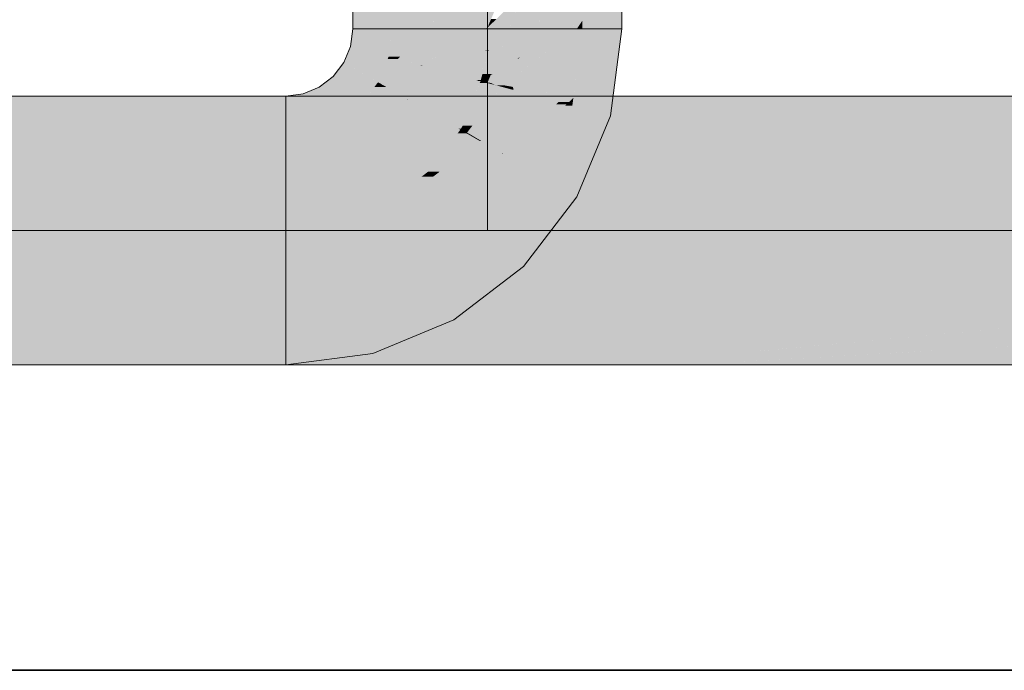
# Model space of a CAD drawing. Extents: x -223 to 557, y -138 to 606.
# Tile 90 of 256: x -9.08 to -5.05, y 58.52 to 61.19. Entities that reach past the tile are written whole.
import ezdxf

# ---------------------------------------------------------------- set-up
doc = ezdxf.new("R2010")
doc.units = 0
doc.layers.get('0').update_dxf_attribs({"lineweight": 35})
doc.layers.add('0-Shading', color=7, linetype='Continuous', lineweight=35)
doc.layers.add('5_EG-NEU', color=7, linetype='Continuous', lineweight=25)
doc.layers.add('H_Ruecklauf_OG', color=5, linetype='Continuous', lineweight=18, true_color=0x0000ff)
doc.layers.add('H_Vorlauf_OG', color=1, linetype='Continuous', lineweight=18, true_color=0xff0000)

# ---------------------------------------------------------------- blocks, each defined once
blk = doc.blocks.new('Shading-A07ALDT11N', base_point=(16.4127, 8.9635))
at = {"layer": '0-Shading', "color": 14, "true_color": 0xb00000}
for points in [[(-14.323, 60.7118), (-7.2642, 60.7118), (-14.4084, 60.8729)], [(-8.2344, 60.7337), (-7.3665, 60.8729), (-14.4084, 60.8729)], [(-7.2748, 60.7337), (-8.2344, 60.7337), (-7.3665, 60.8729)], [(-7.2748, 60.7337), (-7.3419, 60.8729), (-7.3665, 60.8729)], [(-7.2642, 60.7118), (-7.1757, 60.7118), (-7.3419, 60.8729)], [(-7.1757, 60.7118), (-7.3419, 60.8729), (-7.2281, 60.8729)], [(-7.1757, 60.7118), (-6.8421, 60.7118), (-7.2281, 60.8729)], [(-6.8421, 60.7118), (-7.2281, 60.8729), (-6.8705, 60.8729)], [(-6.8421, 60.7118), (-5.2377, 60.8729), (-6.8705, 60.8729)], [(-5.7141, 60.8251), (-4.8459, 60.8251), (-5.2377, 60.8729)], [(-4.8459, 60.8251), (-4.8459, 60.8729), (-5.2377, 60.8729)], [(-6.8421, 60.7118), (-4.8459, 60.7118), (-5.7141, 60.8251)], [(-4.8459, 60.7118), (-5.7141, 60.8251), (-4.8459, 60.8251)], [(-7.2642, 60.7118), (-7.2748, 60.7337), (-8.2344, 60.7337)], [(-6.2344, 59.8256), (-12.4008, 59.8256), (-5.3617, 59.934)], [(-12.4008, 59.8256), (-5.3617, 59.934), (-10.7541, 59.934)], [(-6.0906, 59.8267), (-6.2257, 59.8267), (-4.9321, 59.934)], [(-6.2257, 59.8267), (-4.9321, 59.934), (-5.3617, 59.934)], [(-5.3151, 59.8325), (-6.0273, 59.8325), (-3.5384, 59.934)], [(-6.0273, 59.8325), (-3.5384, 59.934), (-4.9321, 59.934)], [(-5.3151, 59.8325), (2.0746, 59.8884), (-4.3363, 59.8884)], [(-5.3151, 59.8325), (-0.8242, 59.8325), (2.0746, 59.8884)], [(-13.2013, 59.7729), (-6.2344, 59.8256), (-12.4008, 59.8256)], [(-12.596, 59.7775), (-6.6218, 59.7775), (-6.2344, 59.8256)], [(-6.6712, 59.7729), (-6.3598, 59.7729), (-6.0906, 59.8267)], [(-6.6218, 59.7775), (-6.1024, 59.8256), (-6.2344, 59.8256)], [(-6.3598, 59.7729), (-3.9179, 59.7729), (-5.3151, 59.8325)], [(-6.3598, 59.7729), (-6.0906, 59.8267), (-5.4179, 59.8267)], [(-6.2344, 59.8256), (-6.0906, 59.8267), (-6.2257, 59.8267)], [(-6.1024, 59.8256), (-6.2344, 59.8256), (-6.0906, 59.8267)], [(-6.0906, 59.8267), (-5.3151, 59.8325), (-6.0273, 59.8325)], [(-6.0906, 59.8267), (-5.4179, 59.8267), (-5.3151, 59.8325)], [(-3.9179, 59.7729), (-5.3151, 59.8325), (-0.8242, 59.8325)], [(-13.2013, 59.7729), (-6.6712, 59.7729), (-12.596, 59.7775)], [(-6.6712, 59.7729), (-12.596, 59.7775), (-6.6218, 59.7775)]]:
    blk.add_solid(points, dxfattribs=at)
at = {"layer": '0-Shading', "color": 1, "true_color": 0xf50000}
for points in [[(-14.3199, 60.7094), (-7.2642, 60.7118), (-14.323, 60.7118)], [(-7.2655, 60.7094), (-14.3199, 60.7094), (-7.2642, 60.7118)], [(-7.3682, 60.5238), (-7.2655, 60.7094), (-14.3199, 60.7094)], [(-13.8044, 60.3229), (-7.6081, 60.3229), (-14.316, 60.7065)], [(-7.3682, 60.5238), (-11.1216, 60.5238), (-14.2106, 60.7065)], [(-7.6081, 60.3229), (-7.2932, 60.3229), (-6.8421, 60.7118)], [(-7.5368, 60.3591), (-6.8421, 60.7118), (-7.1757, 60.7118)], [(-7.3682, 60.5238), (-7.1757, 60.7118), (-7.2642, 60.7118)], [(-7.2932, 60.3229), (-4.5772, 60.3229), (-4.8459, 60.7118)], [(-7.2932, 60.3229), (-6.8421, 60.7118), (-4.8459, 60.7118)], [(-7.6081, 60.3229), (-7.3682, 60.5238), (-11.1216, 60.5238)], [(-7.5368, 60.3591), (-7.5649, 60.3591), (-7.3682, 60.5238)], [(-7.6081, 60.3229), (-7.5368, 60.3591), (-7.5649, 60.3591)], [(-13.7964, 60.3181), (-7.6081, 60.3229), (-13.8044, 60.3229)], [(-7.6218, 60.3181), (-13.7964, 60.3181), (-7.6081, 60.3229)], [(-7.7572, 60.2708), (-13.7175, 60.2708), (-13.7964, 60.3181)], [(-7.7572, 60.2708), (-7.6218, 60.3181), (-13.7964, 60.3181)], [(-10.7541, 59.934), (-5.3617, 59.934), (-7.2932, 60.3229)], [(-7.7572, 60.2708), (-7.2932, 60.3229), (-7.6081, 60.3229)], [(-5.3617, 59.934), (-7.2932, 60.3229), (-4.5772, 60.3229)], [(-5.3617, 59.934), (-4.9321, 59.934), (-4.5772, 60.3229)], [(-13.6742, 60.2448), (-7.7572, 60.2708), (-13.7175, 60.2708)], [(-13.5754, 60.2448), (-13.6742, 60.2448), (-7.7572, 60.2708)], [(-13.6702, 60.2443), (-7.9922, 60.2443), (-7.7572, 60.2708)], [(-10.7541, 59.934), (-7.9922, 60.2443), (-13.6702, 60.2443)]]:
    blk.add_solid(points, dxfattribs=at)
blk = doc.blocks.new('Shading-A07ALDT31N', base_point=(-18.54, 59.0494))
at = {"layer": '0-Shading', "color": 174, "true_color": 0x0000b0}
for points in [[(-7.7172, 61.1479), (-7.5561, 61.1479), (-7.7172, 61.9173)], [(-7.5561, 61.1479), (-7.7172, 61.9173), (-7.5561, 61.9173)], [(-6.7783, 61.1827), (-6.6172, 61.1827), (-6.6172, 61.4223)], [(-6.7783, 61.1827), (-6.6172, 61.4223), (-6.7783, 61.4223)], [(-6.7783, 61.1479), (-6.6172, 61.1479), (-6.7783, 61.1827)], [(-6.6172, 61.1479), (-6.7783, 61.1827), (-6.6172, 61.1827)], [(-12.3422, 60.7118), (-8.5921, 60.8729), (-12.3422, 60.8729)], [(-10.9883, 60.77), (-7.9922, 60.77), (-8.5921, 60.8729)], [(-8.4611, 60.8504), (-8.063, 60.8729), (-8.5921, 60.8729)], [(-7.9922, 60.8504), (-8.4611, 60.8504), (-8.063, 60.8729)], [(-7.9922, 60.8504), (-7.9922, 60.8729), (-8.063, 60.8729)], [(-7.9922, 60.77), (-7.9922, 60.8504), (-8.4611, 60.8504)], [(-12.3422, 60.7118), (-7.9922, 60.7118), (-10.9883, 60.77)], [(-7.9922, 60.7118), (-10.9883, 60.77), (-7.9922, 60.77)], [(-12.3422, 59.7729), (-7.9922, 59.7729), (-12.3422, 59.934)], [(-7.9922, 59.7729), (-12.3422, 59.934), (-7.9922, 59.934)]]:
    blk.add_solid(points, dxfattribs=at)
at = {"layer": '0-Shading', "color": 5, "true_color": 0x0000f5}
for points in [[(-7.5561, 61.1479), (-7.1672, 61.9173), (-7.4339, 61.9173)], [(-7.5561, 61.1479), (-7.4339, 61.9173), (-7.5561, 61.9173)], [(-7.5168, 61.1484), (-7.5559, 61.1484), (-7.1672, 61.8369)], [(-7.5559, 61.1484), (-7.1672, 61.8369), (-7.2078, 61.8369)], [(-6.7783, 61.1827), (-6.9526, 61.1827), (-6.7783, 61.5344)], [(-7.4159, 61.1496), (-7.5162, 61.1496), (-7.1672, 61.4042)], [(-7.5162, 61.1496), (-7.1672, 61.4042), (-7.3869, 61.4042)], [(-7.1672, 61.1526), (-7.4129, 61.1526), (-7.1672, 61.4042)], [(-7.1668, 61.1534), (-7.1672, 61.1534), (-7.1503, 61.4042)], [(-7.1672, 61.1534), (-7.1503, 61.4042), (-7.1672, 61.4042)], [(-7.1668, 61.1534), (-7.1104, 61.2866), (-7.1581, 61.2866)], [(-7.0728, 61.1564), (-7.1634, 61.1564), (-7.0272, 61.2901)], [(-6.9608, 61.1664), (-7.0693, 61.1664), (-6.8994, 61.2901)], [(-7.0693, 61.1664), (-6.8994, 61.2901), (-7.0272, 61.2901)], [(-7.1672, 61.1526), (-7.1298, 61.1893), (-7.1517, 61.1893)], [(-6.9608, 61.1664), (-6.7783, 61.1827), (-6.9526, 61.1827)], [(-6.9608, 61.1664), (-6.8056, 61.1664), (-6.7783, 61.1827)], [(-6.8365, 61.1479), (-6.8017, 61.1479), (-6.7783, 61.1827)], [(-6.8017, 61.1479), (-6.7783, 61.1479), (-6.7783, 61.1827)], [(-7.571, 61.035), (-7.517, 61.1479), (-7.5561, 61.1479)], [(-7.5561, 61.1479), (-7.517, 61.1479), (-7.5168, 61.1484)], [(-7.5561, 61.1479), (-7.5168, 61.1484), (-7.5559, 61.1484)], [(-7.4429, 61.1209), (-7.5299, 61.1209), (-7.4175, 61.1479)], [(-7.5299, 61.1209), (-7.4175, 61.1479), (-7.517, 61.1479)], [(-7.517, 61.1479), (-7.4175, 61.1479), (-7.5168, 61.1484)], [(-7.5168, 61.1484), (-7.4171, 61.1484), (-7.4159, 61.1496)], [(-7.5168, 61.1484), (-7.4159, 61.1496), (-7.5162, 61.1496)], [(-7.4175, 61.1479), (-7.5168, 61.1484), (-7.4171, 61.1484)], [(-7.2461, 61.1078), (-7.4552, 61.1078), (-7.1757, 61.1479)], [(-7.4552, 61.1078), (-7.1757, 61.1479), (-7.4175, 61.1479)], [(-7.4175, 61.1479), (-7.1757, 61.1479), (-7.4159, 61.1496)], [(-7.4159, 61.1496), (-7.1726, 61.1496), (-7.1672, 61.1526)], [(-7.4159, 61.1496), (-7.1672, 61.1526), (-7.4129, 61.1526)], [(-7.1757, 61.1479), (-7.4159, 61.1496), (-7.1726, 61.1496)], [(-7.1762, 61.0798), (-7.2954, 61.0798), (-7.1672, 61.1479)], [(-7.2954, 61.0798), (-7.1672, 61.1479), (-7.1757, 61.1479)], [(-7.1074, 61.0713), (-7.1773, 61.0713), (-7.0756, 61.1479)], [(-7.1773, 61.0713), (-7.0756, 61.1479), (-7.1672, 61.1479)], [(-7.1757, 61.1479), (-7.1672, 61.1479), (-7.1672, 61.1526)], [(-7.1672, 61.1479), (-7.0756, 61.1479), (-7.0728, 61.1564)], [(-7.115, 61.1526), (-7.1672, 61.1526), (-7.0728, 61.1564)], [(-7.1672, 61.1526), (-7.0728, 61.1564), (-7.1634, 61.1564)], [(-7.1672, 61.1526), (-7.1668, 61.1534), (-7.1672, 61.1534)], [(-7.1672, 61.1479), (-7.115, 61.1526), (-7.1672, 61.1526)], [(-7.0378, 61.0303), (-7.1244, 61.0303), (-6.9699, 61.1479)], [(-7.1244, 61.0303), (-6.9699, 61.1479), (-7.0756, 61.1479)], [(-6.9782, 60.9179), (-7.1027, 60.9179), (-6.8017, 61.1479)], [(-7.0756, 61.1479), (-6.9699, 61.1479), (-7.0728, 61.1564)], [(-7.0728, 61.1564), (-6.9608, 61.1664), (-7.0693, 61.1664)], [(-7.0728, 61.1564), (-6.9657, 61.1564), (-6.9608, 61.1664)], [(-6.9699, 61.1479), (-7.0728, 61.1564), (-6.9657, 61.1564)], [(-6.96, 61.027), (-7.0397, 61.027), (-6.8017, 61.1479)], [(-7.0397, 61.027), (-6.8017, 61.1479), (-6.8365, 61.1479)], [(-7.0341, 61.0303), (-7.0378, 61.0303), (-6.8365, 61.1479)], [(-7.0378, 61.0303), (-6.8365, 61.1479), (-6.9699, 61.1479)], [(-6.8112, 60.8984), (-6.9932, 60.8984), (-6.7783, 61.1479)], [(-6.9932, 60.8984), (-6.7783, 61.1479), (-6.8017, 61.1479)], [(-6.9699, 61.1479), (-6.8365, 61.1479), (-6.9608, 61.1664)], [(-6.8365, 61.1479), (-6.9608, 61.1664), (-6.8056, 61.1664)], [(-7.5237, 61.035), (-7.571, 61.035), (-7.4552, 61.1078)], [(-7.571, 61.035), (-7.4552, 61.1078), (-7.5362, 61.1078)], [(-7.4552, 61.1078), (-7.5362, 61.1078), (-7.5299, 61.1209)], [(-7.4552, 61.1078), (-7.4429, 61.1209), (-7.5299, 61.1209)], [(-7.2954, 61.0798), (-7.4816, 61.0798), (-7.4552, 61.1078)], [(-7.2954, 61.0798), (-7.2461, 61.1078), (-7.4552, 61.1078)], [(-7.3912, 61.0253), (-7.5329, 61.0253), (-7.2954, 61.0798)], [(-7.5329, 61.0253), (-7.2954, 61.0798), (-7.4816, 61.0798)], [(-7.1789, 61.0593), (-7.3314, 61.0593), (-7.2954, 61.0798)], [(-7.1789, 61.0593), (-7.1762, 61.0798), (-7.2954, 61.0798)], [(-7.152, 60.9636), (-7.1875, 60.9636), (-7.1111, 61.0623)], [(-7.1875, 60.9636), (-7.1111, 61.0623), (-7.1611, 61.0623)], [(-7.1789, 61.0593), (-7.1074, 61.0713), (-7.1773, 61.0713)], [(-7.1619, 61.0593), (-7.1789, 61.0593), (-7.1611, 61.0623)], [(-7.1111, 61.0623), (-7.1611, 61.0623), (-7.1074, 61.0713)], [(-7.6145, 60.9299), (-7.5332, 61.0249), (-7.5752, 61.0249)], [(-7.5332, 61.0249), (-7.5752, 61.0249), (-7.571, 61.035)], [(-7.5329, 61.0253), (-7.5346, 61.0253), (-7.571, 61.035)], [(-7.5329, 61.0253), (-7.5237, 61.035), (-7.571, 61.035)], [(-7.4371, 60.9992), (-7.5553, 60.9992), (-7.5332, 61.0249)], [(-7.5332, 61.0249), (-7.5329, 61.0253), (-7.5346, 61.0253)], [(-7.5315, 61.0249), (-7.5332, 61.0249), (-7.5329, 61.0253)], [(-7.4411, 61.0002), (-7.5315, 61.0249), (-7.5332, 61.0249)], [(-7.4352, 61.0002), (-7.3912, 61.0253), (-7.5329, 61.0253)], [(-7.4352, 61.0002), (-7.4411, 61.0002), (-7.5315, 61.0249)], [(-7.1867, 61.0002), (-7.4352, 61.0002), (-7.1789, 61.0593)], [(-7.4352, 61.0002), (-7.1789, 61.0593), (-7.3314, 61.0593)], [(-7.1941, 60.939), (-7.1947, 60.939), (-7.1619, 61.0593)], [(-7.1947, 60.939), (-7.1619, 61.0593), (-7.1789, 61.0593)], [(-7.079, 60.959), (-7.1539, 60.959), (-7.0397, 61.027)], [(-7.152, 60.9636), (-7.0378, 61.0303), (-7.1244, 61.0303)], [(-7.1462, 60.9636), (-7.152, 60.9636), (-7.0397, 61.027)], [(-7.152, 60.9636), (-7.0397, 61.027), (-7.0435, 61.027)], [(-7.1027, 60.9179), (-6.96, 61.027), (-7.0397, 61.027)], [(-7.0397, 61.027), (-7.0435, 61.027), (-7.0378, 61.0303)], [(-7.0397, 61.027), (-7.0341, 61.0303), (-7.0378, 61.0303)], [(-7.5491, 60.9299), (-7.6145, 60.9299), (-7.4371, 60.9992)], [(-7.6145, 60.9299), (-7.4371, 60.9992), (-7.5553, 60.9992)], [(-7.2035, 60.9366), (-7.5383, 60.9366), (-7.4371, 60.9992)], [(-7.4371, 60.9992), (-7.4352, 61.0002), (-7.4411, 61.0002)], [(-7.431, 60.9992), (-7.4371, 60.9992), (-7.4352, 61.0002)], [(-7.2112, 60.9386), (-7.431, 60.9992), (-7.4371, 60.9992)], [(-7.1948, 60.9386), (-7.1867, 61.0002), (-7.4352, 61.0002)], [(-7.1948, 60.9386), (-7.2112, 60.9386), (-7.431, 60.9992)], [(-7.1641, 60.9344), (-7.1953, 60.9344), (-7.1539, 60.959)], [(-7.1882, 60.9386), (-7.1948, 60.9386), (-7.1539, 60.959)], [(-7.1948, 60.9386), (-7.1539, 60.959), (-7.1598, 60.959)], [(-7.1941, 60.939), (-7.152, 60.9636), (-7.1875, 60.9636)], [(-7.0962, 60.9292), (-7.1662, 60.9292), (-7.079, 60.959)], [(-7.1662, 60.9292), (-7.079, 60.959), (-7.1539, 60.959)], [(-7.1539, 60.959), (-7.1598, 60.959), (-7.152, 60.9636)], [(-7.1539, 60.959), (-7.1462, 60.9636), (-7.152, 60.9636)], [(-7.6839, 60.8395), (-7.5807, 60.9103), (-7.6295, 60.9103)], [(-7.4945, 60.8606), (-7.6532, 60.8606), (-7.5807, 60.9103)], [(-7.5807, 60.9103), (-7.6295, 60.9103), (-7.6145, 60.9299)], [(-7.5803, 60.9106), (-7.5811, 60.9106), (-7.6145, 60.9299)], [(-7.5803, 60.9106), (-7.5491, 60.9299), (-7.6145, 60.9299)], [(-7.5807, 60.9103), (-7.5803, 60.9106), (-7.5811, 60.9106)], [(-7.5798, 60.9103), (-7.5807, 60.9103), (-7.5803, 60.9106)], [(-7.4955, 60.8611), (-7.5798, 60.9103), (-7.5807, 60.9103)], [(-7.303, 60.9106), (-7.5803, 60.9106), (-7.2035, 60.9366)], [(-7.5803, 60.9106), (-7.2035, 60.9366), (-7.5383, 60.9366)], [(-7.4924, 60.8611), (-7.303, 60.9106), (-7.5803, 60.9106)], [(-7.4924, 60.8611), (-7.4955, 60.8611), (-7.5798, 60.9103)], [(-7.2257, 60.8611), (-7.4924, 60.8611), (-7.1953, 60.9344)], [(-7.4924, 60.8611), (-7.1953, 60.9344), (-7.2119, 60.9344)], [(-7.2753, 60.7396), (-7.276, 60.7396), (-7.1672, 60.9268)], [(-7.276, 60.7396), (-7.1672, 60.9268), (-7.1984, 60.9268)], [(-7.2283, 60.7524), (-7.2679, 60.7524), (-7.1069, 60.9107)], [(-7.2679, 60.7524), (-7.1069, 60.9107), (-7.1765, 60.9107)], [(-7.1953, 60.9344), (-7.2119, 60.9344), (-7.2035, 60.9366)], [(-7.2035, 60.9366), (-7.1948, 60.9386), (-7.2112, 60.9386)], [(-7.195, 60.9366), (-7.2035, 60.9366), (-7.1948, 60.9386)], [(-7.1953, 60.9344), (-7.195, 60.9366), (-7.2035, 60.9366)], [(-7.1672, 60.9268), (-7.1984, 60.9268), (-7.1953, 60.9344)], [(-7.1953, 60.9344), (-7.1882, 60.9386), (-7.1948, 60.9386)], [(-7.1662, 60.9292), (-7.176, 60.9292), (-7.1953, 60.9344)], [(-7.1662, 60.9292), (-7.1641, 60.9344), (-7.1953, 60.9344)], [(-7.1948, 60.9386), (-7.1941, 60.939), (-7.1947, 60.939)], [(-7.1069, 60.9107), (-7.1765, 60.9107), (-7.1672, 60.9268)], [(-7.1672, 60.9268), (-7.1662, 60.9292), (-7.176, 60.9292)], [(-7.153, 60.9268), (-7.1672, 60.9268), (-7.1662, 60.9292)], [(-7.1338, 60.9179), (-7.153, 60.9268), (-7.1672, 60.9268)], [(-7.1027, 60.9179), (-7.0962, 60.9292), (-7.1662, 60.9292)], [(-7.1027, 60.9179), (-7.1338, 60.9179), (-7.153, 60.9268)], [(-7.1069, 60.9107), (-7.1027, 60.9179), (-7.1338, 60.9179)], [(-7.0048, 60.8833), (-7.1279, 60.8833), (-7.1069, 60.9107)], [(-7.0621, 60.9107), (-7.1069, 60.9107), (-7.1027, 60.9179)], [(-7.0611, 60.8984), (-7.0621, 60.9107), (-7.1069, 60.9107)], [(-6.9932, 60.8984), (-6.9782, 60.9179), (-7.1027, 60.9179)], [(-6.9932, 60.8984), (-7.0611, 60.8984), (-7.0621, 60.9107)], [(-7.5644, 60.8395), (-7.6839, 60.8395), (-7.4945, 60.8606)], [(-7.6839, 60.8395), (-7.4945, 60.8606), (-7.6532, 60.8606)], [(-7.4102, 60.8119), (-7.6562, 60.8119), (-7.4945, 60.8606)], [(-7.4945, 60.8606), (-7.4924, 60.8611), (-7.4955, 60.8611)], [(-7.4914, 60.8606), (-7.4945, 60.8606), (-7.4924, 60.8611)], [(-7.2851, 60.7396), (-7.4914, 60.8606), (-7.4945, 60.8606)], [(-7.2761, 60.7394), (-7.2257, 60.8611), (-7.4924, 60.8611)], [(-7.2766, 60.7396), (-7.2851, 60.7396), (-7.4914, 60.8606)], [(-7.1008, 60.7873), (-7.2015, 60.7873), (-7.0048, 60.8833)], [(-7.2015, 60.7873), (-7.0048, 60.8833), (-7.1279, 60.8833)], [(-7.0048, 60.8833), (-6.9932, 60.8984), (-7.0611, 60.8984)], [(-6.8759, 60.8488), (-7.0393, 60.8488), (-7.0048, 60.8833)], [(-6.9084, 60.8833), (-7.0048, 60.8833), (-6.9932, 60.8984)], [(-6.943, 60.8668), (-6.9084, 60.8833), (-7.0048, 60.8833)], [(-6.8153, 60.8668), (-6.8112, 60.8984), (-6.9932, 60.8984)], [(-6.8153, 60.8668), (-6.943, 60.8668), (-6.9084, 60.8833)], [(-6.8759, 60.8488), (-6.8153, 60.8668), (-6.943, 60.8668)], [(-6.8333, 60.8488), (-6.8759, 60.8488), (-6.8153, 60.8668)], [(-6.8189, 60.8398), (-6.8423, 60.8398), (-6.8153, 60.8668)], [(-7.6562, 60.8119), (-7.7199, 60.8119), (-7.6839, 60.8395)], [(-7.6562, 60.8119), (-7.5644, 60.8395), (-7.6839, 60.8395)], [(-7.1051, 60.6381), (-6.8423, 60.8398), (-6.8857, 60.8398)], [(-6.9007, 60.6381), (-7.1051, 60.6381), (-6.8197, 60.8337)], [(-7.1051, 60.6381), (-6.8197, 60.8337), (-6.8502, 60.8337)], [(-6.9428, 60.7873), (-7.1008, 60.7873), (-6.8759, 60.8488)], [(-7.1008, 60.7873), (-6.8759, 60.8488), (-7.0393, 60.8488)], [(-6.8423, 60.8398), (-6.8857, 60.8398), (-6.8759, 60.8488)], [(-6.8423, 60.8398), (-6.8333, 60.8488), (-6.8759, 60.8488)], [(-6.8197, 60.8337), (-6.8502, 60.8337), (-6.8423, 60.8398)], [(-6.8197, 60.8337), (-6.8189, 60.8398), (-6.8423, 60.8398)], [(-7.6145, 60.7702), (-7.7742, 60.7702), (-7.6562, 60.8119)], [(-7.7742, 60.7702), (-7.6562, 60.8119), (-7.7199, 60.8119)], [(-7.5858, 60.7415), (-7.4102, 60.8119), (-7.6562, 60.8119)], [(-7.2884, 60.7415), (-7.5858, 60.7415), (-7.4102, 60.8119)], [(-7.1356, 60.7524), (-7.2283, 60.7524), (-7.1008, 60.7873)], [(-7.2283, 60.7524), (-7.1008, 60.7873), (-7.2015, 60.7873)], [(-7.0465, 60.692), (-7.1961, 60.692), (-6.9428, 60.7873)], [(-7.1961, 60.692), (-6.9428, 60.7873), (-7.1008, 60.7873)], [(-7.7546, 60.7364), (-7.8559, 60.7364), (-7.7742, 60.7702)], [(-7.7576, 60.7415), (-7.6145, 60.7702), (-7.7742, 60.7702)], [(-7.5858, 60.7415), (-7.7576, 60.7415), (-7.6145, 60.7702)], [(-7.7546, 60.7364), (-7.5858, 60.7415), (-7.7576, 60.7415)], [(-7.5807, 60.7364), (-7.7546, 60.7364), (-7.5858, 60.7415)], [(-7.2851, 60.7396), (-7.5839, 60.7396), (-7.5858, 60.7415)], [(-7.2851, 60.7396), (-7.2884, 60.7415), (-7.5858, 60.7415)], [(-7.5797, 60.7354), (-7.2851, 60.7396), (-7.5839, 60.7396)], [(-7.2777, 60.7354), (-7.5797, 60.7354), (-7.2851, 60.7396)], [(-7.2761, 60.7394), (-7.2846, 60.7394), (-7.2851, 60.7396)], [(-7.2761, 60.7394), (-7.2766, 60.7396), (-7.2851, 60.7396)], [(-7.2777, 60.7354), (-7.2761, 60.7394), (-7.2846, 60.7394)], [(-7.2694, 60.7354), (-7.2777, 60.7354), (-7.2761, 60.7394)], [(-7.2383, 60.7394), (-7.2761, 60.7394), (-7.2283, 60.7524)], [(-7.2761, 60.7394), (-7.2753, 60.7396), (-7.276, 60.7396)], [(-7.2501, 60.724), (-7.2383, 60.7394), (-7.2761, 60.7394)], [(-7.2753, 60.7396), (-7.2283, 60.7524), (-7.2679, 60.7524)], [(-7.1641, 60.724), (-7.2501, 60.724), (-7.1356, 60.7524)], [(-7.2501, 60.724), (-7.1356, 60.7524), (-7.2283, 60.7524)], [(-10.4394, 60.3229), (-12.3422, 60.7118), (-7.9922, 60.7118)], [(-10.4394, 60.3229), (-7.9922, 60.3229), (-7.9922, 60.7118)], [(-7.8754, 60.7118), (-7.9922, 60.7118), (-7.8793, 60.7267)], [(-7.7787, 60.351), (-7.9922, 60.351), (-7.8754, 60.7118)], [(-7.9922, 60.351), (-7.8754, 60.7118), (-7.9922, 60.7118)], [(-7.749, 60.7267), (-7.8793, 60.7267), (-7.7546, 60.7364)], [(-7.8793, 60.7267), (-7.7546, 60.7364), (-7.8559, 60.7364)], [(-7.8008, 60.4334), (-7.749, 60.7267), (-7.8793, 60.7267)], [(-7.5797, 60.4334), (-7.8008, 60.4334), (-7.749, 60.7267)], [(-7.6554, 60.5645), (-7.5807, 60.7364), (-7.7546, 60.7364)], [(-7.4089, 60.5645), (-7.6554, 60.5645), (-7.5807, 60.7364)], [(-7.4089, 60.5645), (-7.2777, 60.7354), (-7.5797, 60.7354)], [(-7.4089, 60.5645), (-7.2525, 60.7208), (-7.2889, 60.7208)], [(-7.2525, 60.7208), (-7.2889, 60.7208), (-7.2777, 60.7354)], [(-7.1984, 60.6896), (-7.2838, 60.6896), (-7.2525, 60.7208)], [(-7.258, 60.724), (-7.2694, 60.7354), (-7.2777, 60.7354)], [(-7.2501, 60.724), (-7.258, 60.724), (-7.2694, 60.7354)], [(-7.2525, 60.7208), (-7.2501, 60.724), (-7.258, 60.724)], [(-7.2448, 60.7208), (-7.2525, 60.7208), (-7.2501, 60.724)], [(-7.2025, 60.692), (-7.2448, 60.7208), (-7.2525, 60.7208)], [(-7.1961, 60.692), (-7.1641, 60.724), (-7.2501, 60.724)], [(-7.1961, 60.692), (-7.2025, 60.692), (-7.2448, 60.7208)], [(-7.3615, 60.5645), (-7.4089, 60.5645), (-7.1984, 60.6896)], [(-7.4089, 60.5645), (-7.1984, 60.6896), (-7.2838, 60.6896)], [(-7.1069, 60.6368), (-7.2673, 60.6368), (-7.1984, 60.6896)], [(-7.1984, 60.6896), (-7.1961, 60.692), (-7.2025, 60.692)], [(-7.1921, 60.6896), (-7.1984, 60.6896), (-7.1961, 60.692)], [(-7.1093, 60.6381), (-7.1921, 60.6896), (-7.1984, 60.6896)], [(-7.1051, 60.6381), (-7.0465, 60.692), (-7.1961, 60.692)], [(-7.1051, 60.6381), (-7.1093, 60.6381), (-7.1921, 60.6896)], [(-7.2676, 60.544), (-7.3883, 60.544), (-7.1069, 60.6368)], [(-7.3883, 60.544), (-7.1069, 60.6368), (-7.2673, 60.6368)], [(-6.9409, 60.5409), (-7.2728, 60.5409), (-7.1069, 60.6368)], [(-7.1069, 60.6368), (-7.1051, 60.6381), (-7.1093, 60.6381)], [(-7.1028, 60.6368), (-7.1069, 60.6368), (-7.1051, 60.6381)], [(-6.9409, 60.5409), (-7.1028, 60.6368), (-7.1069, 60.6368)], [(-6.9409, 60.5409), (-6.9007, 60.6381), (-7.1051, 60.6381)], [(-7.5797, 60.4334), (-7.4089, 60.5645), (-7.6554, 60.5645)], [(-7.5797, 60.4334), (-7.3883, 60.544), (-7.4357, 60.544)], [(-7.3441, 60.4998), (-7.4648, 60.4998), (-7.3883, 60.544)], [(-7.3883, 60.544), (-7.4357, 60.544), (-7.4089, 60.5645)], [(-7.3883, 60.544), (-7.3615, 60.5645), (-7.4089, 60.5645)], [(-7.3441, 60.4998), (-7.2676, 60.544), (-7.3883, 60.544)], [(-6.9725, 60.4998), (-7.3441, 60.4998), (-6.9409, 60.5409)], [(-7.3441, 60.4998), (-6.9409, 60.5409), (-7.2728, 60.5409)], [(-7.5043, 60.4334), (-7.5797, 60.4334), (-7.3441, 60.4998)], [(-7.5797, 60.4334), (-7.3441, 60.4998), (-7.4648, 60.4998)], [(-7.2525, 60.4082), (-7.5652, 60.4082), (-7.3441, 60.4998)], [(-7.1339, 60.2895), (-6.9725, 60.4998), (-7.3441, 60.4998)], [(-7.7787, 60.351), (-7.5797, 60.4334), (-7.8008, 60.4334)], [(-7.5652, 60.4082), (-7.6406, 60.4082), (-7.5797, 60.4334)], [(-7.5652, 60.4082), (-7.5043, 60.4334), (-7.5797, 60.4334)], [(-7.5321, 60.351), (-7.7787, 60.351), (-7.5652, 60.4082)], [(-7.7787, 60.351), (-7.5652, 60.4082), (-7.6406, 60.4082)], [(-7.4966, 60.2895), (-7.2525, 60.4082), (-7.5652, 60.4082)], [(-7.1339, 60.2895), (-7.4966, 60.2895), (-7.2525, 60.4082)], [(-7.7712, 60.3229), (-7.9922, 60.3229), (-7.7787, 60.351)], [(-7.9922, 60.3229), (-7.7787, 60.351), (-7.9922, 60.351)], [(-7.7105, 60.0966), (-7.5321, 60.351), (-7.7787, 60.351)], [(-7.3853, 60.0966), (-7.7105, 60.0966), (-7.5321, 60.351)], [(-11.602, 60.0853), (-7.9922, 60.0853), (-7.9922, 60.3229)], [(-11.602, 60.0853), (-7.9922, 60.3229), (-10.4394, 60.3229)], [(-7.678, 59.9754), (-7.9922, 59.9754), (-7.7712, 60.3229)], [(-7.9922, 59.9754), (-7.7712, 60.3229), (-7.9922, 60.3229)], [(-7.3853, 60.0966), (-7.1339, 60.2895), (-7.4966, 60.2895)], [(-7.678, 59.9754), (-7.3853, 60.0966), (-7.7105, 60.0966)], [(-12.3422, 59.934), (-7.9922, 59.934), (-11.602, 60.0853)], [(-7.9922, 59.934), (-11.602, 60.0853), (-7.9922, 60.0853)], [(-7.9922, 59.934), (-7.678, 59.9754), (-7.9922, 59.9754)]]:
    blk.add_solid(points, dxfattribs=at)
at = {"layer": '0-Shading', "color": 174, "true_color": 0x0000af}
for points in [[(-7.5655, 61.0767), (-7.7266, 61.0767), (-7.5561, 61.1479)], [(-7.7266, 61.0767), (-7.5561, 61.1479), (-7.7172, 61.1479)], [(-6.6298, 61.0523), (-6.7909, 61.0523), (-6.6172, 61.1479)], [(-6.7909, 61.0523), (-6.6172, 61.1479), (-6.7783, 61.1479)], [(-7.571, 61.035), (-7.7439, 61.035), (-7.7266, 61.0767)], [(-7.571, 61.035), (-7.5655, 61.0767), (-7.7266, 61.0767)], [(-7.5812, 61.0104), (-7.7541, 61.0104), (-7.571, 61.035)], [(-7.7541, 61.0104), (-7.571, 61.035), (-7.7439, 61.035)], [(-6.6542, 60.8668), (-6.8153, 60.8668), (-6.6298, 61.0523)], [(-6.8153, 60.8668), (-6.6298, 61.0523), (-6.7909, 61.0523)], [(-7.6554, 60.9534), (-7.7978, 60.9534), (-7.7541, 61.0104)], [(-7.6145, 60.9299), (-7.5812, 61.0104), (-7.7541, 61.0104)], [(-7.7541, 60.9097), (-7.8547, 60.9097), (-7.7978, 60.9534)], [(-7.7742, 60.9299), (-7.6554, 60.9534), (-7.7978, 60.9534)], [(-7.6145, 60.9299), (-7.7742, 60.9299), (-7.6554, 60.9534)], [(-7.8389, 60.8823), (-7.921, 60.8823), (-7.8547, 60.9097)], [(-7.8142, 60.8395), (-7.7541, 60.9097), (-7.8547, 60.9097)], [(-7.6839, 60.8395), (-7.8142, 60.8395), (-7.7541, 60.9097)], [(-7.6839, 60.8395), (-7.6145, 60.9299), (-7.7742, 60.9299)], [(-7.9185, 60.8729), (-7.9922, 60.8729), (-7.921, 60.8823)], [(-7.8793, 60.7267), (-7.9922, 60.7267), (-7.9185, 60.8729)], [(-7.9922, 60.7267), (-7.9185, 60.8729), (-7.9922, 60.8729)], [(-7.891, 60.7702), (-7.8389, 60.8823), (-7.921, 60.8823)], [(-7.7742, 60.7702), (-7.891, 60.7702), (-7.8389, 60.8823)], [(-6.6586, 60.8337), (-6.8197, 60.8337), (-6.6542, 60.8668)], [(-6.8197, 60.8337), (-6.6542, 60.8668), (-6.8153, 60.8668)], [(-7.7742, 60.7702), (-7.6839, 60.8395), (-7.8142, 60.8395)], [(-6.6641, 60.792), (-6.8369, 60.792), (-6.8197, 60.8337)], [(-6.6641, 60.792), (-6.6586, 60.8337), (-6.8197, 60.8337)], [(-6.7681, 60.5409), (-6.9409, 60.5409), (-6.6641, 60.792)], [(-6.9409, 60.5409), (-6.6641, 60.792), (-6.8369, 60.792)], [(-7.8793, 60.7267), (-7.7742, 60.7702), (-7.891, 60.7702)], [(-7.9922, 60.7118), (-7.8793, 60.7267), (-7.9922, 60.7267)], [(-6.8014, 60.4604), (-7.0027, 60.4604), (-6.9409, 60.5409)], [(-6.8014, 60.4604), (-6.7681, 60.5409), (-6.9409, 60.5409)], [(-6.9325, 60.2895), (-7.1339, 60.2895), (-6.8014, 60.4604)], [(-7.1339, 60.2895), (-6.8014, 60.4604), (-7.0027, 60.4604)], [(-7.0199, 60.1756), (-7.2823, 60.1756), (-7.1339, 60.2895)], [(-7.0199, 60.1756), (-6.9325, 60.2895), (-7.1339, 60.2895)], [(-7.1229, 60.0966), (-7.3853, 60.0966), (-7.0199, 60.1756)], [(-7.3853, 60.0966), (-7.0199, 60.1756), (-7.2823, 60.1756)], [(-7.3152, 59.9754), (-7.678, 59.9754), (-7.3853, 60.0966)], [(-7.3047, 59.9571), (-7.1229, 60.0966), (-7.3853, 60.0966)], [(-7.6669, 59.934), (-7.9922, 59.934), (-7.678, 59.9754)], [(-7.6731, 59.9571), (-7.3152, 59.9754), (-7.678, 59.9754)], [(-7.3047, 59.9571), (-7.6731, 59.9571), (-7.3152, 59.9754)], [(-7.6363, 59.8198), (-7.9922, 59.8198), (-7.6669, 59.934)], [(-7.9922, 59.8198), (-7.6669, 59.934), (-7.9922, 59.934)], [(-7.6363, 59.8198), (-7.3047, 59.9571), (-7.6731, 59.9571)], [(-7.9922, 59.7729), (-7.6363, 59.8198), (-7.9922, 59.8198)]]:
    blk.add_solid(points, dxfattribs=at)
blk = doc.blocks.new('Referenz-A07ALDUO1N', base_point=(-167.6747, -99.33))
at = {"layer": '5_EG-NEU', "color": 0, "lineweight": 35}
blk.add_line((-9.5672, 58.5229), (18.0596, 58.5229), dxfattribs=at)
blk = doc.blocks.new('Rohr - 1703-A07ALDX41N', base_point=(-13.1672, 60.3229))
at = {"color": 0, "linetype": 'ByBlock', "lineweight": -2, "ltscale": 0.18}
for p, q in [((-7.1672, 60.3229), (-7.1672, 62.6873)), ((-13.1672, 60.3229), (-7.1672, 60.3229))]:
    blk.add_line(p, q, dxfattribs=at)
blk = doc.blocks.new('Rohr - 1703-A07ALDXE1N', base_point=(-15.2654, 60.3229))
at = {"color": 0, "linetype": 'ByBlock', "lineweight": -2, "ltscale": 0.18}
blk.add_line((2.8996, 60.3229), (-15.2654, 60.3229), dxfattribs=at)
blk = doc.blocks.new('Geometrie-A07ALE4S1N', base_point=(-44.2033, 3.1729))
at = {"layer": 'H_Vorlauf_OG'}
for p, q in [((2.0746, 60.8729), (-14.4084, 60.8729)), ((-14.4084, 59.7729), (2.0746, 59.7729))]:
    blk.add_line(p, q, dxfattribs=at)
blk = doc.blocks.new('Geometrie-A07ALE4U1N', base_point=(-32.9012, 3.1729))
at = {"layer": 'H_Ruecklauf_OG'}
for p, q in [((-7.7172, 61.9173), (-7.7172, 61.1479)), ((-6.6172, 61.1479), (-6.6172, 61.9173)), ((-7.7172, 61.1479), (-7.7266, 61.0767)), ((-7.395, 61.1479), (-7.7172, 61.1479)), ((-7.6985, 61.1479), (-7.7172, 61.1479)), ((-7.7172, 61.1479), (-7.6985, 61.1479)), ((-7.6435, 61.1479), (-7.6985, 61.1479)), ((-7.6985, 61.1479), (-7.6435, 61.1479)), ((-7.5561, 61.1479), (-7.6435, 61.1479)), ((-7.6435, 61.1479), (-7.5561, 61.1479)), ((-7.4422, 61.1479), (-7.5561, 61.1479)), ((-7.5561, 61.1479), (-7.4422, 61.1479)), ((-7.3096, 61.1479), (-7.4422, 61.1479)), ((-7.4422, 61.1479), (-7.3096, 61.1479)), ((-6.9394, 61.1479), (-7.395, 61.1479)), ((-7.1672, 61.1479), (-7.3096, 61.1479)), ((-7.3096, 61.1479), (-7.1672, 61.1479)), ((-7.0249, 61.1479), (-7.1672, 61.1479)), ((-7.1672, 61.1479), (-7.0249, 61.1479)), ((-6.8922, 61.1479), (-7.0249, 61.1479)), ((-7.0249, 61.1479), (-6.8922, 61.1479)), ((-6.6172, 61.1479), (-6.9394, 61.1479)), ((-6.7783, 61.1479), (-6.8922, 61.1479)), ((-6.8922, 61.1479), (-6.7783, 61.1479)), ((-6.6909, 61.1479), (-6.7783, 61.1479)), ((-6.7783, 61.1479), (-6.6909, 61.1479)), ((-6.636, 61.1479), (-6.6909, 61.1479)), ((-6.6909, 61.1479), (-6.636, 61.1479)), ((-6.6172, 61.1479), (-6.6641, 60.792)), ((-6.6172, 61.1479), (-6.636, 61.1479)), ((-6.636, 61.1479), (-6.6172, 61.1479)), ((-7.7266, 61.0767), (-7.7541, 61.0104)), ((-7.7541, 61.0104), (-7.7978, 60.9534)), ((-7.7978, 60.9534), (-7.8547, 60.9097)), ((-7.8547, 60.9097), (-7.921, 60.8823)), ((-7.9922, 60.8729), (-12.3422, 60.8729)), ((-7.921, 60.8823), (-7.9922, 60.8729)), ((-7.9922, 60.5507), (-7.9922, 60.8729)), ((-7.9922, 60.8542), (-7.9922, 60.8729)), ((-7.9922, 60.8729), (-7.9922, 60.8542)), ((-7.9922, 60.7992), (-7.9922, 60.8542)), ((-7.9922, 60.8542), (-7.9922, 60.7992)), ((-7.9922, 60.7118), (-7.9922, 60.7992)), ((-7.9922, 60.7992), (-7.9922, 60.7118)), ((-6.6641, 60.792), (-6.8014, 60.4604)), ((-7.9922, 60.5979), (-7.9922, 60.7118)), ((-7.9922, 60.7118), (-7.9922, 60.5979)), ((-7.9922, 60.4653), (-7.9922, 60.5979)), ((-7.9922, 60.5979), (-7.9922, 60.4653)), ((-7.9922, 60.0951), (-7.9922, 60.5507)), ((-7.9922, 60.3229), (-7.9922, 60.4653)), ((-7.9922, 60.4653), (-7.9922, 60.3229)), ((-6.8014, 60.4604), (-7.0199, 60.1756)), ((-7.9922, 60.1806), (-7.9922, 60.3229)), ((-7.9922, 60.3229), (-7.9922, 60.1806)), ((-7.9922, 60.0479), (-7.9922, 60.1806)), ((-7.9922, 60.1806), (-7.9922, 60.0479)), ((-7.0199, 60.1756), (-7.3047, 59.9571)), ((-7.9922, 59.7729), (-7.9922, 60.0951)), ((-7.9922, 59.934), (-7.9922, 60.0479)), ((-7.9922, 60.0479), (-7.9922, 59.934)), ((-7.9922, 59.8466), (-7.9922, 59.934)), ((-7.9922, 59.934), (-7.9922, 59.8466)), ((-7.3047, 59.9571), (-7.6363, 59.8198)), ((-7.9922, 59.7916), (-7.9922, 59.8466)), ((-7.9922, 59.8466), (-7.9922, 59.7916)), ((-7.6363, 59.8198), (-7.9922, 59.7729)), ((-12.3422, 59.7729), (-7.9922, 59.7729)), ((-7.9922, 59.7729), (-7.9922, 59.7916)), ((-7.9922, 59.7916), (-7.9922, 59.7729))]:
    blk.add_line(p, q, dxfattribs=at)

msp = doc.modelspace()

# ---------------------------------------------------------------- block references
at = {"color": 251, "lineweight": 25, "ltscale": 0.25, "true_color": 0x585858}
msp.add_blockref('Referenz-A07ALDUO1N', (-167.6747, -99.33), dxfattribs=at)
at = {"linetype": 'Continuous', "ltscale": 0.35}
for name, p in [('Geometrie-A07ALE4S1N', (-44.2033, 3.1729)), ('Geometrie-A07ALE4U1N', (-32.9012, 3.1729))]:
    msp.add_blockref(name, p, dxfattribs=at)
for name, p in [('Shading-A07ALDT11N', (16.4127, 8.9635)), ('Shading-A07ALDT31N', (-18.54, 59.0494))]:
    msp.add_blockref(name, p)
at = {"layer": 'H_Ruecklauf_OG', "ltscale": 0.18}
msp.add_blockref('Rohr - 1703-A07ALDX41N', (-13.1672, 60.3229), dxfattribs=at)
at = {"layer": 'H_Vorlauf_OG', "ltscale": 0.18}
msp.add_blockref('Rohr - 1703-A07ALDXE1N', (-15.2654, 60.3229), dxfattribs=at)

doc.saveas('drawing.dxf')
